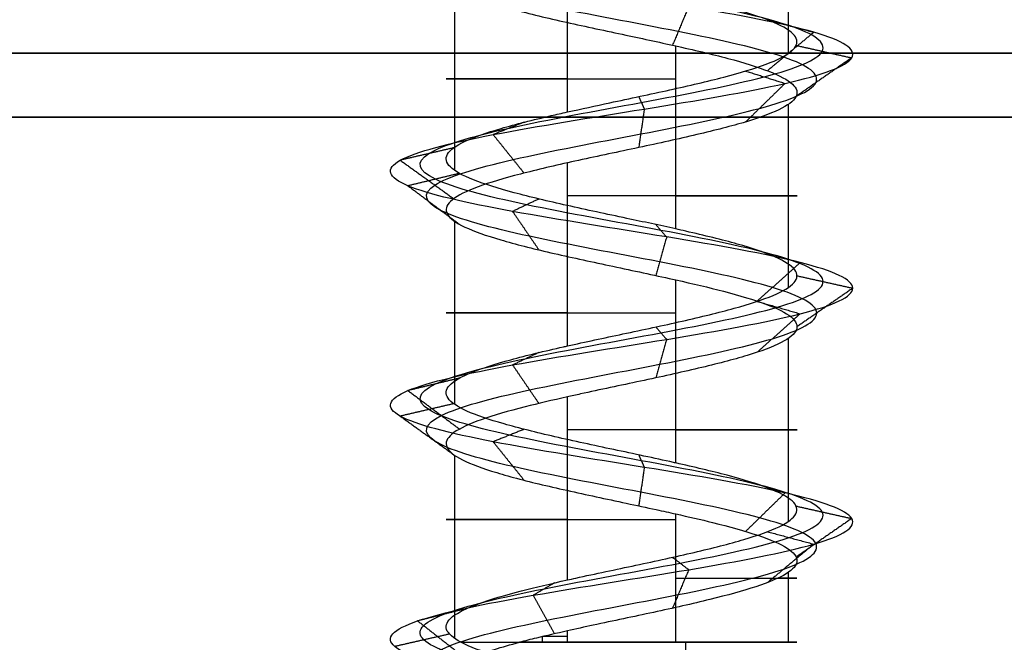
# Model space of a CAD drawing. Header units: millimetres. Extents: x -372 to 378, y -113 to 121.
# Tile 49 of 65: x 241.12 to 248.84, y 67.48 to 72.36. Entities that reach past the tile are written whole.
import ezdxf

# ---------------------------------------------------------------- set-up
doc = ezdxf.new("R2010")
doc.units = ezdxf.units.MM
doc.layers.add('Default', color=7, linetype='Continuous', true_color=0x000000)
doc.layers.add('Screw', color=7, linetype='Continuous', true_color=0xffffff)

msp = doc.modelspace()

# ---------------------------------------------------------------- linework, layer by layer
at = {"layer": 'Default'}
for p, q in [((376.8421, 71.5942, 1096.3576), (-371.1579, 71.5942, 1096.3576)), ((-371.1579, 71.5942, 921.3576), (376.8421, 71.5942, 921.3576))]:
    msp.add_line(p, q, dxfattribs=at)
for points in [[(376.8421, 72.0942, 1095.8576), (2.8421, 72.0942, 1095.8576), (-371.1579, 72.0942, 1095.8576)], [(-371.1579, 72.0942, 921.8576), (2.8421, 72.0942, 921.8576), (376.8421, 72.0942, 921.8576)]]:
    msp.add_open_spline(points, degree=2, dxfattribs=at)
at = {"layer": 'Screw', "color": 7, "true_color": 0xffffff}
for p, q in [((247.1497, 72.0931, 926.9328), (247.1497, 73.5273, 926.9328)), ((245.4173, 71.6348, 926.05), (245.4173, 73.0694, 926.05)), ((244.5346, 71.1766, 927.7825), (244.5346, 72.6109, 927.7825)), ((246.267, 70.7183, 928.6652), (246.267, 72.1523, 928.6652)), ((247.1497, 70.2599, 926.9328), (247.1497, 71.6944, 926.9328)), ((245.4173, 69.8017, 926.05), (245.4173, 71.2362, 926.05)), ((244.5346, 69.3435, 927.7825), (244.5346, 70.7775, 927.7825)), ((246.267, 68.8851, 928.6652), (246.267, 70.3193, 928.6652)), ((247.1497, 68.4268, 926.9328), (247.1497, 69.8613, 926.9328)), ((245.4173, 67.9686, 926.05), (245.4173, 69.4029, 926.05)), ((244.5346, 67.5102, 927.7825), (244.5346, 68.9443, 927.7825)), ((246.267, 67.4802, 928.6652), (246.267, 68.4863, 928.6652)), ((247.1497, 67.4802, 926.9328), (247.1497, 68.0282, 926.9328)), ((245.4173, 67.4802, 926.05), (245.4173, 67.5694, 926.05)), ((245.2223, 67.4802, 926.1304), (245.2223, 67.5246, 926.1304))]:
    msp.add_line(p, q, dxfattribs=at)
at = {"layer": 'Screw', "color": 7, "true_color": 0xffffff, "extrusion": (0, 1, 0)}
for centre, start, end in [((-245.8421, 927.3576, 71.8939), 288, 108), ((-245.8421, 927.3576, 70.977), 108, 288), ((-245.8421, 927.3576, 70.0606), 288, 108), ((-245.8421, 927.3576, 69.1439), 108, 288), ((-245.8421, 927.3576, 68.4415), 288, 108), ((-245.8421, 927.3576, 67.9832), 108, 206.76415), ((-245.8421, 927.3576, 67.4802), 23.89289, 108), ((-245.8421, 927.3576, 67.4802), 288, 305.59676), ((-245.8421, 927.3576, 67.5248), 288, 296.76565), ((-245.8421, 927.3576, 67.4802), 199.08, 288), ((-245.8421, 927.3576, 67.4802), 108, 199.08)]:
    msp.add_arc(centre, 1.3749, start, end, dxfattribs=at)
at = {"layer": 'Screw', "color": 7, "true_color": 0xffffff, "extrusion": (-0.930504, -9.33495e-14, 0.366281)}
msp.add_arc((-67.4802, 892.0043, 110.9165), 62.3281, 89.590282, 90, dxfattribs=at)
at = {"layer": 'Screw', "color": 7, "true_color": 0xffffff}
for points, knots in [([(245.7644, 58.8192, 926.5914), (245.7899, 58.8291, 926.5862), (245.8159, 58.8389, 926.5824), (246.0457, 58.9251, 926.5608), (246.2645, 59.0015, 926.6261), (246.6007, 59.1543, 926.9083), (246.7153, 59.2307, 927.124), (246.7535, 59.3834, 927.5912), (246.6759, 59.4598, 927.8398), (246.3513, 59.6126, 928.2184), (246.1057, 59.689, 928.3454), (245.5786, 59.8417, 928.3836), (245.3002, 59.9181, 928.2936), (244.8792, 60.0709, 927.9266), (244.7341, 60.1473, 927.6512), (244.7074, 60.3, 927.0641), (244.8265, 60.3764, 926.7657), (245.2394, 60.5292, 926.3312), (245.5366, 60.6056, 926.198), (246.1477, 60.7583, 926.1827), (246.458, 60.8347, 926.3011), (246.9095, 60.9875, 926.731), (247.0476, 61.0639, 927.0401), (247.0629, 61.2166, 927.6752), (246.9395, 61.293, 927.9974), (246.4927, 61.4458, 928.4658), (246.1717, 61.5221, 928.6089), (245.5126, 61.6749, 928.6242), (245.1784, 61.7513, 928.4959), (244.6931, 61.9041, 928.0321), (244.5431, 61.9804, 927.6992), (244.5317, 62.1332, 927.0161), (244.6705, 62.2096, 926.6733), (245.1524, 62.3624, 926.1806), (245.4946, 62.4387, 926.0338), (246.1897, 62.5915, 926.0262), (246.5384, 62.6679, 926.1655), (247.0396, 62.8206, 926.6559), (247.1889, 62.897, 927.0041), (247.1965, 63.0498, 927.7112), (247.0547, 63.1262, 928.0659), (246.5558, 63.2789, 928.5756), (246.2017, 63.3553, 928.7273), (245.4826, 63.5081, 928.735), (245.1219, 63.5845, 928.5906), (244.6038, 63.7372, 928.0833), (244.4515, 63.8136, 927.7232), (244.4407, 63.9568, 927.0378), (244.5465, 64.0237, 926.7141), (244.9479, 64.1573, 926.204), (245.2405, 64.2242, 926.0195), (245.8833, 64.3578, 925.878), (246.2313, 64.4247, 925.9217), (246.8262, 64.5584, 926.2245), (247.0707, 64.6252, 926.4826), (247.342, 64.7589, 927.1025), (247.3675, 64.8257, 927.4621), (247.1812, 64.9594, 928.1221), (246.97, 65.0262, 928.4202), (246.3996, 65.1599, 928.8173), (246.0425, 65.2267, 928.9149), (245.3405, 65.3604, 928.8591), (244.9982, 65.4272, 928.7059), (244.4844, 65.5609, 928.211), (244.3149, 65.6277, 927.871), (244.2308, 65.7614, 927.1534), (244.3276, 65.8282, 926.7809), (244.7297, 65.9619, 926.1791), (245.0373, 66.0287, 925.951), (245.7299, 66.1624, 925.7409), (246.1124, 66.2292, 925.7597), (246.781, 66.3629, 926.0367), (247.0648, 66.4297, 926.2938), (247.4059, 66.5634, 926.9321), (247.4621, 66.6302, 927.3109), (247.3209, 66.7639, 928.0208), (247.124, 66.8307, 928.3492), (246.5646, 66.9644, 928.8084), (246.204, 67.0312, 928.9374), (245.4803, 67.1649, 928.9374), (245.1197, 67.2317, 928.8084), (244.5602, 67.3654, 928.3492), (244.3634, 67.4322, 928.0208), (244.2222, 67.5659, 927.3109), (244.2784, 67.6327, 926.9321), (244.6195, 67.7664, 926.2938), (244.9033, 67.8333, 926.0367), (245.5719, 67.9669, 925.7597), (245.9544, 68.0338, 925.7409), (246.647, 68.1674, 925.951), (246.9546, 68.2343, 926.1791), (247.3567, 68.3679, 926.7809), (247.4497, 68.4348, 927.1524), (247.3788, 68.5684, 927.8726), (247.2151, 68.6353, 928.2188), (246.7033, 68.7689, 928.7306), (246.3571, 68.8358, 928.8943), (245.6369, 68.9694, 928.9652), (245.2654, 69.0363, 928.8722), (244.6636, 69.1699, 928.4701), (244.4355, 69.2368, 928.1625), (244.2254, 69.3705, 927.4699), (244.2442, 69.4373, 927.0874), (244.5212, 69.571, 926.4188), (244.7783, 69.6378, 926.135), (245.4166, 69.7715, 925.7939), (245.7954, 69.8383, 925.7377), (246.5053, 69.972, 925.8789), (246.8337, 70.0388, 926.0757), (247.2929, 70.1725, 926.6352), (247.4219, 70.2393, 926.9958), (247.4219, 70.373, 927.7195), (247.2929, 70.4398, 928.0801), (246.8337, 70.5735, 928.6395), (246.5053, 70.6403, 928.8364), (245.7954, 70.774, 928.9776), (245.4166, 70.8408, 928.9214), (244.7783, 70.9745, 928.5802), (244.5212, 71.0413, 928.2965), (244.2442, 71.175, 927.6278), (244.2254, 71.2418, 927.2454), (244.4355, 71.3755, 926.5528), (244.6636, 71.4423, 926.2452), (245.2654, 71.576, 925.8431), (245.6369, 71.6428, 925.7501), (246.3571, 71.7765, 925.821), (246.7033, 71.8433, 925.9847), (247.2151, 71.977, 926.4965), (247.3788, 72.0438, 926.8427), (247.4497, 72.1775, 927.5629), (247.3567, 72.2443, 927.9344), (246.9546, 72.378, 928.5362), (246.647, 72.4448, 928.7643), (245.9544, 72.5785, 928.9744), (245.5719, 72.6454, 928.9556), (244.9033, 72.779, 928.6786), (244.6195, 72.8459, 928.4215), (244.2784, 72.9795, 927.7832), (244.2222, 73.0464, 927.4044), (244.3634, 73.18, 926.6945), (244.5602, 73.2469, 926.3661), (245.1197, 73.3805, 925.9069), (245.4803, 73.4474, 925.7779), (246.204, 73.581, 925.7779), (246.5646, 73.6479, 925.9069), (247.124, 73.7815, 926.3661), (247.3209, 73.8484, 926.6945), (247.4621, 73.982, 927.4044), (247.4059, 74.0489, 927.7832), (247.0648, 74.1826, 928.4215), (246.781, 74.2494, 928.6786), (246.1124, 74.3831, 928.9556), (245.7299, 74.4499, 928.9744), (245.0373, 74.5836, 928.7643), (244.7297, 74.6504, 928.5362), (244.3276, 74.7841, 927.9344), (244.2346, 74.8509, 927.5629), (244.3055, 74.9846, 926.8427), (244.4692, 75.0514, 926.4965), (244.981, 75.1851, 925.9847), (245.3272, 75.2519, 925.821), (246.0474, 75.3856, 925.7501), (246.4189, 75.4524, 925.8431), (247.0207, 75.5861, 926.2452), (247.2488, 75.6529, 926.5528), (247.4589, 75.7866, 927.2454), (247.4401, 75.8534, 927.6278), (247.1631, 75.9871, 928.2965), (246.906, 76.0539, 928.5802), (246.2677, 76.1876, 928.9214), (245.8889, 76.2544, 928.9776), (245.179, 76.3881, 928.8364), (244.8506, 76.4549, 928.6395), (244.3914, 76.5886, 928.0801), (244.2624, 76.6553, 927.7201), (244.2624, 76.7223, 927.3576)], [2.782471, 2.782471, 2.782471, 2.782471, 2.974275, 2.974275, 4.461413, 4.461413, 5.948551, 5.948551, 7.435688, 7.435688, 8.922826, 8.922826, 10.409964, 10.409964, 11.897102, 11.897102, 13.384239, 13.384239, 14.871377, 14.871377, 16.358515, 16.358515, 17.845652, 17.845652, 19.33279, 19.33279, 20.819928, 20.819928, 22.307065, 22.307065, 23.794203, 23.794203, 25.281341, 25.281341, 26.768478, 26.768478, 28.255616, 28.255616, 29.742754, 29.742754, 31.229892, 31.229892, 32.717029, 32.717029, 34.204167, 34.204167, 35.691305, 35.691305, 36.99255, 36.99255, 38.293796, 38.293796, 39.595041, 39.595041, 40.896287, 40.896287, 42.197532, 42.197532, 43.498777, 43.498777, 44.800023, 44.800023, 46.101268, 46.101268, 47.402514, 47.402514, 48.703759, 48.703759, 50.005005, 50.005005, 51.30625, 51.30625, 52.607496, 52.607496, 53.908741, 53.908741, 55.209987, 55.209987, 56.511232, 56.511232, 57.812478, 57.812478, 59.113723, 59.113723, 60.414969, 60.414969, 61.716214, 61.716214, 63.01746, 63.01746, 64.318705, 64.318705, 65.619951, 65.619951, 66.921196, 66.921196, 68.222442, 68.222442, 69.523687, 69.523687, 70.824933, 70.824933, 72.126178, 72.126178, 73.427423, 73.427423, 74.728669, 74.728669, 76.029914, 76.029914, 77.33116, 77.33116, 78.632405, 78.632405, 79.933651, 79.933651, 81.234896, 81.234896, 82.536142, 82.536142, 83.837387, 83.837387, 85.138633, 85.138633, 86.439878, 86.439878, 87.741124, 87.741124, 89.042369, 89.042369, 90.343615, 90.343615, 91.64486, 91.64486, 92.946106, 92.946106, 94.247351, 94.247351, 95.548597, 95.548597, 96.849842, 96.849842, 98.151088, 98.151088, 99.452333, 99.452333, 100.753579, 100.753579, 102.054824, 102.054824, 103.35607, 103.35607, 104.657315, 104.657315, 105.95856, 105.95856, 107.259806, 107.259806, 108.561051, 108.561051, 109.862297, 109.862297, 111.163542, 111.163542, 112.464788, 112.464788, 113.766033, 113.766033, 115.067279, 115.067279, 116.368524, 116.368524, 117.66977, 117.66977, 118.971015, 118.971015, 118.971015, 118.971015]), ([(244.9464, 58.3387, 927.3576), (244.9368, 58.415, 927.1231), (245.0053, 58.4914, 926.8737), (245.3312, 58.6442, 926.4938), (245.5776, 58.7206, 926.3664), (246.1067, 58.8733, 926.3282), (246.3859, 58.9497, 926.4186), (246.8082, 59.1025, 926.7868), (246.948, 59.1789, 927.0631), (246.9862, 59.3316, 927.6522), (246.8835, 59.408, 927.9612), (246.4728, 59.5608, 928.426), (246.1666, 59.6372, 928.5781), (245.5176, 59.7899, 928.6162), (245.1787, 59.8663, 928.5012), (244.6716, 60.0191, 928.0481), (244.5014, 60.0955, 927.7121), (244.4747, 60.2482, 927.0031), (244.619, 60.3246, 926.6443), (245.118, 60.4774, 926.1236), (245.4757, 60.5538, 925.9654), (246.2086, 60.7065, 925.9501), (246.5794, 60.7829, 926.0936), (247.117, 60.9357, 926.6095), (247.2802, 61.0121, 926.9791), (247.2955, 61.1648, 927.7361), (247.1471, 61.2412, 928.1189), (246.6142, 61.394, 928.6734), (246.2326, 61.4703, 928.8416), (245.4517, 61.6231, 928.8569), (245.057, 61.6995, 928.7035), (244.4855, 61.8523, 928.1536), (244.3105, 61.9286, 927.7601), (244.299, 62.0814, 926.9552), (244.4629, 62.1578, 926.5519), (245.031, 62.3106, 925.973), (245.4337, 62.3869, 925.8011), (246.2506, 62.5397, 925.7935), (246.6599, 62.6161, 925.958), (247.2472, 62.7688, 926.5345), (247.4216, 62.8452, 926.9432), (247.4292, 62.998, 927.7721), (247.2623, 63.0744, 928.1873), (246.6773, 63.2271, 928.7832), (246.2626, 63.3035, 928.96), (245.4217, 63.4563, 928.9676), (245.0005, 63.5327, 928.7982), (244.3962, 63.6854, 928.2047), (244.2188, 63.7618, 927.7841), (244.2081, 63.905, 926.9845), (244.3329, 63.9719, 926.6077), (244.8019, 64.1055, 926.0152), (245.1428, 64.1724, 925.8017), (245.8902, 64.306, 925.6394), (246.294, 64.3729, 925.6914), (246.9828, 64.5066, 926.0444), (247.2653, 64.5734, 926.3444), (247.5773, 64.7071, 927.0627), (247.6056, 64.7739, 927.4786), (247.3884, 64.9076, 928.2407), (247.1435, 64.9744, 928.584), (246.4846, 65.1081, 929.0404), (246.0727, 65.1749, 929.1516), (245.2647, 65.3086, 929.0855), (244.8714, 65.3754, 928.9081), (244.2822, 65.5091, 928.3379), (244.0886, 65.5759, 927.9469), (243.9941, 65.7096, 927.1231), (244.1046, 65.7764, 926.6959), (244.5659, 65.9101, 926.0055), (244.9187, 65.9769, 925.7438), (245.7133, 66.1106, 925.5028), (246.1521, 66.1774, 925.5243), (246.9193, 66.3111, 925.8421), (247.2448, 66.3779, 926.1371), (247.6362, 66.5116, 926.8694), (247.7007, 66.5784, 927.304), (247.5387, 66.7121, 928.1184), (247.3128, 66.7789, 928.4952), (246.671, 66.9126, 929.022), (246.2573, 66.9794, 929.17), (245.427, 67.1131, 929.17), (245.0133, 67.1799, 929.022), (244.3715, 67.3136, 928.4952), (244.1456, 67.3804, 928.1184), (243.9836, 67.5141, 927.304), (244.0481, 67.5809, 926.8694), (244.4395, 67.7146, 926.1371), (244.765, 67.7815, 925.8421), (245.5321, 67.9151, 925.5243), (245.971, 67.982, 925.5028), (246.7655, 68.1156, 925.7438), (247.1184, 68.1825, 926.0055), (247.5797, 68.3161, 926.6959), (247.6865, 68.383, 927.1221), (247.6051, 68.5166, 927.9485), (247.4173, 68.5835, 928.3456), (246.8301, 68.7171, 928.9328), (246.433, 68.784, 929.1206), (245.6066, 68.9176, 929.202), (245.1804, 68.9845, 929.0952), (244.49, 69.1181, 928.6339), (244.2283, 69.185, 928.281), (243.9873, 69.3187, 927.4865), (244.0088, 69.3855, 927.0476), (244.3266, 69.5192, 926.2805), (244.6217, 69.586, 925.955), (245.3539, 69.7197, 925.5636), (245.7885, 69.7865, 925.4991), (246.6029, 69.9202, 925.6611), (246.9798, 69.987, 925.887), (247.5065, 70.1207, 926.5288), (247.6545, 70.1875, 926.9425), (247.6545, 70.3212, 927.7728), (247.5065, 70.388, 928.1865), (246.9798, 70.5217, 928.8283), (246.6029, 70.5885, 929.0542), (245.7885, 70.7222, 929.2162), (245.3539, 70.789, 929.1517), (244.6217, 70.9227, 928.7603), (244.3266, 70.9895, 928.4348), (244.0088, 71.1232, 927.6676), (243.9873, 71.19, 927.2288), (244.2283, 71.3237, 926.4342), (244.49, 71.3905, 926.0814), (245.1804, 71.5242, 925.6201), (245.6066, 71.591, 925.5133), (246.433, 71.7247, 925.5947), (246.8301, 71.7915, 925.7825), (247.4173, 71.9252, 926.3697), (247.6051, 71.992, 926.7668), (247.6865, 72.1257, 927.5932), (247.5797, 72.1925, 928.0193), (247.1184, 72.3262, 928.7097), (246.7655, 72.393, 928.9715), (245.971, 72.5267, 929.2125), (245.5321, 72.5936, 929.1909), (244.765, 72.7272, 928.8732), (244.4395, 72.7941, 928.5781), (244.0481, 72.9277, 927.8458), (243.9836, 72.9946, 927.4113), (244.1456, 73.1282, 926.5969), (244.3715, 73.1951, 926.22), (245.0133, 73.3287, 925.6933), (245.427, 73.3956, 925.5453), (246.2573, 73.5292, 925.5453), (246.671, 73.5961, 925.6933), (247.3128, 73.7297, 926.22), (247.5387, 73.7966, 926.5969), (247.7007, 73.9302, 927.4113), (247.6362, 73.9971, 927.8458), (247.2448, 74.1308, 928.5781), (246.9193, 74.1976, 928.8732), (246.1521, 74.3313, 929.1909), (245.7133, 74.3981, 929.2125), (244.9187, 74.5318, 928.9715), (244.5659, 74.5986, 928.7097), (244.1046, 74.7323, 928.0193), (243.9978, 74.7991, 927.5932), (244.0792, 74.9328, 926.7668), (244.267, 74.9996, 926.3697), (244.8542, 75.1333, 925.7825), (245.2513, 75.2001, 925.5947), (246.0777, 75.3338, 925.5133), (246.5038, 75.4006, 925.6201), (247.1942, 75.5343, 926.0814), (247.456, 75.6011, 926.4342), (247.697, 75.7348, 927.2288), (247.6754, 75.8016, 927.6676), (247.3577, 75.9353, 928.4348), (247.0626, 76.0021, 928.7603), (246.3303, 76.1358, 929.1517), (245.8958, 76.2026, 929.2162), (245.0814, 76.3363, 929.0542), (244.7045, 76.4031, 928.8283), (244.1778, 76.5368, 928.1865), (244.0298, 76.6035, 927.7735), (244.0298, 76.6705, 927.3576)], [0.0909091, 0.0909091, 0.0909091, 0.0909091, 0.1022727, 0.1022727, 0.1136364, 0.1136364, 0.125, 0.125, 0.1363636, 0.1363636, 0.1477273, 0.1477273, 0.1590909, 0.1590909, 0.1704545, 0.1704545, 0.1818182, 0.1818182, 0.1931818, 0.1931818, 0.2045455, 0.2045455, 0.2159091, 0.2159091, 0.2272727, 0.2272727, 0.2386364, 0.2386364, 0.25, 0.25, 0.2613636, 0.2613636, 0.2727273, 0.2727273, 0.2840909, 0.2840909, 0.2954545, 0.2954545, 0.3068182, 0.3068182, 0.3181818, 0.3181818, 0.3295455, 0.3295455, 0.3409091, 0.3409091, 0.3522727, 0.3522727, 0.3636364, 0.3636364, 0.3735795, 0.3735795, 0.3835227, 0.3835227, 0.3934659, 0.3934659, 0.4034091, 0.4034091, 0.4133523, 0.4133523, 0.4232955, 0.4232955, 0.4332386, 0.4332386, 0.4431818, 0.4431818, 0.453125, 0.453125, 0.4630682, 0.4630682, 0.4730114, 0.4730114, 0.4829545, 0.4829545, 0.4928977, 0.4928977, 0.5028409, 0.5028409, 0.5127841, 0.5127841, 0.5227273, 0.5227273, 0.5326705, 0.5326705, 0.5426136, 0.5426136, 0.5525568, 0.5525568, 0.5625, 0.5625, 0.5724432, 0.5724432, 0.5823864, 0.5823864, 0.5923295, 0.5923295, 0.6022727, 0.6022727, 0.6122159, 0.6122159, 0.6221591, 0.6221591, 0.6321023, 0.6321023, 0.6420455, 0.6420455, 0.6519886, 0.6519886, 0.6619318, 0.6619318, 0.671875, 0.671875, 0.6818182, 0.6818182, 0.6917614, 0.6917614, 0.7017045, 0.7017045, 0.7116477, 0.7116477, 0.7215909, 0.7215909, 0.7315341, 0.7315341, 0.7414773, 0.7414773, 0.7514205, 0.7514205, 0.7613636, 0.7613636, 0.7713068, 0.7713068, 0.78125, 0.78125, 0.7911932, 0.7911932, 0.8011364, 0.8011364, 0.8110795, 0.8110795, 0.8210227, 0.8210227, 0.8309659, 0.8309659, 0.8409091, 0.8409091, 0.8508523, 0.8508523, 0.8607955, 0.8607955, 0.8707386, 0.8707386, 0.8806818, 0.8806818, 0.890625, 0.890625, 0.9005682, 0.9005682, 0.9105114, 0.9105114, 0.9204545, 0.9204545, 0.9303977, 0.9303977, 0.9403409, 0.9403409, 0.9502841, 0.9502841, 0.9602273, 0.9602273, 0.9701705, 0.9701705, 0.9801136, 0.9801136, 0.9900568, 0.9900568, 1, 1, 1, 1]), ([(246.1383, 58.7191, 926.662), (246.2309, 58.7563, 926.6913), (246.3195, 58.7936, 926.7384), (246.5558, 58.9073, 926.9345), (246.6651, 58.9837, 927.1372), (246.7033, 59.1364, 927.5781), (246.631, 59.2128, 927.8136), (246.3251, 59.3656, 928.1735), (246.0926, 59.442, 928.2951), (245.5917, 59.5947, 928.3333), (245.3264, 59.6711, 928.2488), (244.924, 59.8239, 927.9004), (244.7843, 59.9003, 927.6381), (244.7576, 60.053, 927.0772), (244.8714, 60.1294, 926.7919), (245.2656, 60.2822, 926.3761), (245.5497, 60.3586, 926.2483), (246.1346, 60.5113, 926.233), (246.4318, 60.5877, 926.346), (246.8646, 60.7405, 926.7572), (246.9973, 60.8169, 927.0532), (247.0126, 60.9696, 927.6621), (246.8947, 61.046, 927.9712), (246.4665, 61.1988, 928.421), (246.1586, 61.2751, 928.5587), (245.5257, 61.4279, 928.5739), (245.2047, 61.5043, 928.4511), (244.7379, 61.6571, 928.0059), (244.5934, 61.7334, 927.6861), (244.5819, 61.8862, 927.0292), (244.7153, 61.9626, 926.6995), (245.1786, 62.1154, 926.2254), (245.5077, 62.1917, 926.0841), (246.1766, 62.3445, 926.0764), (246.5122, 62.4209, 926.2104), (246.9948, 62.5736, 926.6822), (247.1386, 62.65, 927.0172), (247.1463, 62.8028, 927.6981), (247.0098, 62.8792, 928.0397), (246.5296, 63.0319, 928.5307), (246.1886, 63.1083, 928.6771), (245.4957, 63.2611, 928.6847), (245.1482, 63.3375, 928.5458), (244.6486, 63.4902, 928.057), (244.5017, 63.5666, 927.7101), (244.491, 63.7098, 927.0493), (244.5927, 63.7767, 926.7371), (244.9794, 63.9103, 926.2448), (245.2616, 63.9772, 926.0665), (245.8819, 64.1108, 925.9295), (246.2178, 64.1777, 925.9714), (246.7923, 64.3114, 926.2634), (247.0287, 64.3782, 926.5125), (247.2911, 64.5119, 927.1111), (247.316, 64.5787, 927.4585), (247.1365, 64.7124, 928.0965), (246.9325, 64.7792, 928.3848), (246.3813, 64.9129, 928.7691), (246.036, 64.9797, 928.8637), (245.3569, 65.1134, 928.8103), (245.0256, 65.1802, 928.6622), (244.5281, 65.3139, 928.1836), (244.3638, 65.3807, 927.8546), (244.282, 65.5144, 927.1599), (244.3758, 65.5812, 926.7992), (244.7651, 65.7149, 926.2166), (245.0629, 65.7817, 925.9957), (245.7334, 65.9154, 925.7923), (246.1038, 65.9822, 925.8105), (246.7511, 66.1159, 926.0787), (247.0259, 66.1827, 926.3277), (247.3562, 66.3164, 926.9457), (247.4106, 66.3832, 927.3124), (247.2739, 66.5169, 927.9997), (247.0833, 66.5837, 928.3177), (246.5416, 66.7174, 928.7622), (246.1925, 66.7842, 928.8871), (245.4918, 66.9179, 928.8871), (245.1427, 66.9847, 928.7622), (244.601, 67.1184, 928.3177), (244.4104, 67.1852, 927.9997), (244.2737, 67.3189, 927.3124), (244.3281, 67.3857, 926.9457), (244.6584, 67.5194, 926.3277), (244.9332, 67.5863, 926.0787), (245.5805, 67.7199, 925.8105), (245.9509, 67.7868, 925.7923), (246.6214, 67.9204, 925.9957), (246.9192, 67.9873, 926.2166), (247.3085, 68.1209, 926.7992), (247.3986, 68.1878, 927.1589), (247.3299, 68.3214, 927.8562), (247.1714, 68.3883, 928.1914), (246.6759, 68.5219, 928.6869), (246.3407, 68.5888, 928.8454), (245.6434, 68.7224, 928.9141), (245.2837, 68.7893, 928.824), (244.7011, 68.9229, 928.4347), (244.4802, 68.9898, 928.1369), (244.2768, 69.1235, 927.4663), (244.295, 69.1903, 927.096), (244.5632, 69.324, 926.4487), (244.8122, 69.3908, 926.1739), (245.4302, 69.5245, 925.8436), (245.7969, 69.5913, 925.7892), (246.4842, 69.725, 925.9259), (246.8022, 69.7918, 926.1165), (247.2467, 69.9255, 926.6582), (247.3716, 69.9923, 927.0073), (247.3716, 70.126, 927.708), (247.2467, 70.1928, 928.0571), (246.8022, 70.3265, 928.5988), (246.4842, 70.3933, 928.7894), (245.7969, 70.527, 928.9261), (245.4302, 70.5938, 928.8717), (244.8122, 70.7275, 928.5413), (244.5632, 70.7943, 928.2666), (244.295, 70.928, 927.6193), (244.2768, 70.9948, 927.2489), (244.4802, 71.1285, 926.5784), (244.7011, 71.1953, 926.2806), (245.2837, 71.329, 925.8913), (245.6434, 71.3958, 925.8012), (246.3407, 71.5295, 925.8699), (246.6759, 71.5963, 926.0284), (247.1714, 71.73, 926.5239), (247.3299, 71.7968, 926.8591), (247.3986, 71.9305, 927.5564), (247.3085, 71.9973, 927.9161), (246.9192, 72.131, 928.4987), (246.6214, 72.1978, 928.7195), (245.9509, 72.3315, 928.923), (245.5805, 72.3984, 928.9048), (244.9332, 72.532, 928.6366), (244.6584, 72.5989, 928.3876), (244.3281, 72.7325, 927.7696), (244.2737, 72.7994, 927.4029), (244.4104, 72.933, 926.7156), (244.601, 72.9999, 926.3976), (245.1427, 73.1335, 925.9531), (245.4918, 73.2004, 925.8282), (246.1925, 73.334, 925.8282), (246.5416, 73.4009, 925.9531), (247.0833, 73.5345, 926.3976), (247.2739, 73.6014, 926.7156), (247.4106, 73.735, 927.4029), (247.3562, 73.8019, 927.7696), (247.0259, 73.9355, 928.3876), (246.7511, 74.0024, 928.6366), (246.1038, 74.1361, 928.9048), (245.7334, 74.2029, 928.923), (245.0629, 74.3366, 928.7195), (244.7651, 74.4034, 928.4987), (244.3758, 74.5371, 927.9161), (244.2857, 74.6039, 927.5564), (244.3544, 74.7376, 926.8591), (244.5129, 74.8044, 926.5239), (245.0084, 74.9381, 926.0284), (245.3436, 75.0049, 925.8699), (246.0409, 75.1386, 925.8012), (246.4006, 75.2054, 925.8913), (246.9832, 75.3391, 926.2806), (247.204, 75.4059, 926.5784), (247.4075, 75.5396, 927.2489), (247.3893, 75.6064, 927.6193), (247.1211, 75.7401, 928.2666), (246.8721, 75.8069, 928.5413), (246.2541, 75.9406, 928.8717), (245.8874, 76.0074, 928.9261), (245.2001, 76.1411, 928.7894), (244.8821, 76.2079, 928.5988), (244.4376, 76.3416, 928.0571), (244.3127, 76.4083, 927.7086), (244.3127, 76.4753, 927.3576)], [9.962929, 9.962929, 9.962929, 9.962929, 10.425509, 10.425509, 11.373282, 11.373282, 12.321056, 12.321056, 13.268829, 13.268829, 14.216603, 14.216603, 15.164377, 15.164377, 16.11215, 16.11215, 17.059924, 17.059924, 18.007697, 18.007697, 18.955471, 18.955471, 19.903244, 19.903244, 20.851018, 20.851018, 21.798791, 21.798791, 22.746565, 22.746565, 23.694338, 23.694338, 24.642112, 24.642112, 25.589885, 25.589885, 26.537659, 26.537659, 27.485432, 27.485432, 28.433206, 28.433206, 29.38098, 29.38098, 30.328753, 30.328753, 31.158055, 31.158055, 31.987357, 31.987357, 32.816659, 32.816659, 33.64596, 33.64596, 34.475262, 34.475262, 35.304564, 35.304564, 36.133866, 36.133866, 36.963168, 36.963168, 37.79247, 37.79247, 38.621772, 38.621772, 39.451073, 39.451073, 40.280375, 40.280375, 41.109677, 41.109677, 41.938979, 41.938979, 42.768281, 42.768281, 43.597583, 43.597583, 44.426884, 44.426884, 45.256186, 45.256186, 46.085488, 46.085488, 46.91479, 46.91479, 47.744092, 47.744092, 48.573394, 48.573394, 49.402695, 49.402695, 50.231997, 50.231997, 51.061299, 51.061299, 51.890601, 51.890601, 52.719903, 52.719903, 53.549205, 53.549205, 54.378507, 54.378507, 55.207808, 55.207808, 56.03711, 56.03711, 56.866412, 56.866412, 57.695714, 57.695714, 58.525016, 58.525016, 59.354318, 59.354318, 60.183619, 60.183619, 61.012921, 61.012921, 61.842223, 61.842223, 62.671525, 62.671525, 63.500827, 63.500827, 64.330129, 64.330129, 65.15943, 65.15943, 65.988732, 65.988732, 66.818034, 66.818034, 67.647336, 67.647336, 68.476638, 68.476638, 69.30594, 69.30594, 70.135242, 70.135242, 70.964543, 70.964543, 71.793845, 71.793845, 72.623147, 72.623147, 73.452449, 73.452449, 74.281751, 74.281751, 75.111053, 75.111053, 75.940354, 75.940354, 76.769656, 76.769656, 77.598958, 77.598958, 78.42826, 78.42826, 79.257562, 79.257562, 80.086864, 80.086864, 80.916165, 80.916165, 81.745467, 81.745467, 82.574769, 82.574769, 83.404071, 83.404071, 83.404071, 83.404071]), ([(245.4173, 73.0694, 926.05), (245.3856, 73.0624, 926.0604), (245.3544, 73.0553, 926.0717), (245.1781, 73.0148, 926.1435), (245.041, 72.9804, 926.2293), (244.8068, 72.9139, 926.4395), (244.7065, 72.8805, 926.5668), (244.5573, 72.8136, 926.8437), (244.5061, 72.7792, 926.9971), (244.4592, 72.7127, 927.3083), (244.4629, 72.6792, 927.4703), (244.524, 72.6123, 927.7789), (244.5821, 72.5779, 927.9298), (244.744, 72.5114, 928.1997), (244.8499, 72.478, 928.3223), (245.0935, 72.411, 928.5215), (245.2344, 72.3766, 928.6009), (245.531, 72.3102, 928.7061), (245.6907, 72.2767, 928.7332), (245.9894, 72.2132, 928.7319), (246.1322, 72.1824, 928.7089), (246.267, 72.1523, 928.6652)], [0.3712068, 0.3712068, 0.3712068, 0.3712068, 0.3735898, 0.3735898, 0.3849072, 0.3849072, 0.3962316, 0.3962316, 0.4075491, 0.4075491, 0.4188735, 0.4188735, 0.430191, 0.430191, 0.4415153, 0.4415153, 0.4528328, 0.4528328, 0.4641571, 0.4641571, 0.4743259, 0.4743259, 0.4743259, 0.4743259]), ([(245.4173, 71.6348, 926.05), (245.5251, 71.6588, 926.0152), (245.6376, 71.683, 925.9934), (245.9069, 71.7404, 925.9753), (246.0679, 71.7743, 925.9923), (246.3705, 71.8409, 926.0786), (246.5163, 71.8747, 926.1491), (246.7719, 71.9417, 926.3326), (246.8852, 71.9756, 926.4482), (247.0637, 72.0422, 926.7074), (247.1313, 72.076, 926.8545), (247.2116, 72.143, 927.1587), (247.2255, 72.1768, 927.32), (247.1982, 72.2434, 927.6335), (247.1567, 72.2773, 927.79), (247.0251, 72.3442, 928.0758), (246.9331, 72.3781, 928.209), (246.7126, 72.4447, 928.4335), (246.581, 72.4786, 928.5278), (246.3837, 72.5252, 928.6229), (246.326, 72.5383, 928.646), (246.267, 72.5516, 928.6652)], [0.44733415, 0.44733415, 0.44733415, 0.44733415, 0.4550905, 0.4550905, 0.46592583, 0.46592583, 0.47676147, 0.47676147, 0.48759682, 0.48759682, 0.49843244, 0.49843244, 0.50926782, 0.50926782, 0.52010341, 0.52010341, 0.53093883, 0.53093883, 0.5417744, 0.5417744, 0.54602155, 0.54602155, 0.54602155, 0.54602155]), ([(246.267, 72.1523, 928.6652), (246.2822, 72.1489, 928.6603), (246.2974, 72.1455, 928.6551), (246.4603, 72.1089, 928.5958), (246.6007, 72.0755, 928.5151), (246.8426, 72.0085, 928.3138), (246.9473, 71.9741, 928.1906), (247.1069, 71.9077, 927.9193), (247.1639, 71.8742, 927.7676), (247.2223, 71.8072, 927.4585), (247.2247, 71.7729, 927.2968), (247.1752, 71.7064, 926.986), (247.1226, 71.6729, 926.8328), (246.971, 71.606, 926.5571), (246.8699, 71.5716, 926.4309), (246.6339, 71.5052, 926.2226), (246.4958, 71.4717, 926.1379), (246.2034, 71.4047, 926.0218), (246.0451, 71.3703, 925.9887), (245.7305, 71.3039, 925.9783), (245.5701, 71.2704, 926.0008), (245.4193, 71.2367, 926.0494), (245.4183, 71.2365, 926.0497), (245.4173, 71.2362, 926.05)], [0.4743259, 0.4743259, 0.4743259, 0.4743259, 0.4754746, 0.4754746, 0.4867988, 0.4867988, 0.4981164, 0.4981164, 0.5094406, 0.5094406, 0.5207582, 0.5207582, 0.5320823, 0.5320823, 0.5434, 0.5434, 0.554724, 0.554724, 0.5660417, 0.5660417, 0.5773657, 0.5773657, 0.5774428, 0.5774428, 0.5774428, 0.5774428]), ([(246.267, 70.7183, 928.6652), (246.1432, 70.746, 928.7053), (246.0128, 70.7738, 928.728), (245.726, 70.8345, 928.7366), (245.5657, 70.8684, 928.7136), (245.2666, 70.9353, 928.6161), (245.1235, 70.9692, 928.5403), (244.8749, 71.0358, 928.3474), (244.7659, 71.0696, 928.2276), (244.5972, 71.1366, 927.962), (244.5352, 71.1705, 927.8125), (244.4662, 71.2371, 927.5055), (244.4584, 71.2709, 927.3437), (244.4973, 71.3379, 927.0315), (244.5445, 71.3717, 926.8767), (244.6868, 71.4384, 926.596), (244.7836, 71.4722, 926.4662), (245.0123, 71.5391, 926.2502), (245.1473, 71.573, 926.1608), (245.3325, 71.6158, 926.0799), (245.3745, 71.6253, 926.064), (245.4173, 71.6348, 926.05)], [0.34864625, 0.34864625, 0.34864625, 0.34864625, 0.35757097, 0.35757097, 0.36840672, 0.36840672, 0.37924193, 0.37924193, 0.39007766, 0.39007766, 0.40091289, 0.40091289, 0.4117486, 0.4117486, 0.42258387, 0.42258387, 0.43341955, 0.43341955, 0.44425485, 0.44425485, 0.44733415, 0.44733415, 0.44733415, 0.44733415]), ([(245.4173, 71.2362, 926.05), (245.2687, 71.2029, 926.0983), (245.1267, 71.1688, 926.1732), (244.8782, 71.1027, 926.3647), (244.7688, 71.0692, 926.4842), (244.5993, 71.0021, 926.7492), (244.5367, 70.9678, 926.8983), (244.4667, 70.9014, 927.2052), (244.4583, 70.8679, 927.3669), (244.4962, 70.8009, 927.6793), (244.5429, 70.7665, 927.8341), (244.6841, 70.7002, 928.1153), (244.7806, 70.6666, 928.2455), (245.0086, 70.5996, 928.4623), (245.1432, 70.5653, 928.552), (245.4311, 70.4989, 928.6791), (245.5884, 70.4654, 928.718), (245.9022, 70.3983, 928.7402), (246.0631, 70.364, 928.7238), (246.2321, 70.327, 928.6762), (246.2496, 70.3231, 928.6709), (246.267, 70.3193, 928.6652)], [0.5774428, 0.5774428, 0.5774428, 0.5774428, 0.5886834, 0.5886834, 0.6000074, 0.6000074, 0.6113252, 0.6113252, 0.6226491, 0.6226491, 0.6339669, 0.6339669, 0.6452908, 0.6452908, 0.6566086, 0.6566086, 0.6679324, 0.6679324, 0.6792503, 0.6792503, 0.6805636, 0.6805636, 0.6805636, 0.6805636]), ([(245.4173, 69.8017, 926.05), (245.557, 69.8328, 926.0047), (245.7057, 69.8643, 925.9817), (246.0096, 69.9289, 925.984), (246.1688, 69.9628, 926.0129), (246.4642, 70.0295, 926.1215), (246.6043, 70.0633, 926.2026), (246.8455, 70.1302, 926.4046), (246.95, 70.1641, 926.5283), (247.1087, 70.2307, 926.8), (247.1651, 70.2645, 926.9518), (247.2226, 70.3315, 927.2611), (247.2245, 70.3654, 927.423), (247.174, 70.432, 927.7336), (247.1209, 70.4658, 927.8866), (246.9684, 70.5328, 928.1618), (246.8668, 70.5667, 928.2878), (246.6301, 70.6333, 928.4952), (246.4919, 70.6671, 928.5795), (246.3197, 70.7065, 928.6472), (246.2935, 70.7124, 928.6566), (246.267, 70.7183, 928.6652)], [0.24995549, 0.24995549, 0.24995549, 0.24995549, 0.26005215, 0.26005215, 0.27088721, 0.27088721, 0.28172305, 0.28172305, 0.29255814, 0.29255814, 0.30339396, 0.30339396, 0.31422908, 0.31422908, 0.32506487, 0.32506487, 0.33590002, 0.33590002, 0.34673579, 0.34673579, 0.34864625, 0.34864625, 0.34864625, 0.34864625]), ([(246.267, 70.3193, 928.6652), (246.3997, 70.2899, 928.622), (246.527, 70.2602, 928.5579), (246.7683, 70.1971, 928.3859), (246.8819, 70.1628, 928.2708), (247.0614, 70.0964, 928.0122), (247.1295, 70.0629, 927.8653), (247.2109, 69.9958, 927.5614), (247.2253, 69.9615, 927.4003), (247.1992, 69.8951, 927.0866), (247.1582, 69.8616, 926.9299), (247.0276, 69.7945, 926.6437), (246.9362, 69.7602, 926.5103), (246.7165, 69.6939, 926.285), (246.5851, 69.6603, 926.1901), (246.3023, 69.5933, 926.0525), (246.1468, 69.559, 926.0077), (245.8339, 69.4926, 925.9738), (245.6723, 69.4591, 925.9843), (245.4851, 69.418, 926.0295), (245.451, 69.4104, 926.0391), (245.4173, 69.4029, 926.05)], [0.6805636, 0.6805636, 0.6805636, 0.6805636, 0.690574, 0.690574, 0.701892, 0.701892, 0.7132157, 0.7132157, 0.7245336, 0.7245336, 0.7358573, 0.7358573, 0.7471753, 0.7471753, 0.7584989, 0.7584989, 0.769817, 0.769817, 0.7811405, 0.7811405, 0.7836789, 0.7836789, 0.7836789, 0.7836789]), ([(246.267, 68.8851, 928.6652), (246.261, 68.8864, 928.6672), (246.255, 68.8878, 928.6691), (246.0986, 68.9226, 928.7175), (245.9381, 68.9565, 928.7382), (245.6237, 69.0231, 928.7242), (245.4656, 69.0569, 928.6893), (245.1745, 69.1238, 928.5698), (245.0375, 69.1578, 928.4836), (244.804, 69.2244, 928.2727), (244.7042, 69.2582, 928.1451), (244.5557, 69.3251, 927.8677), (244.505, 69.359, 927.714), (244.459, 69.4256, 927.4027), (244.4632, 69.4595, 927.2408), (244.5252, 69.5264, 926.9324), (244.5839, 69.5603, 926.7815), (244.7466, 69.6269, 926.5121), (244.8529, 69.6607, 926.39), (245.097, 69.7277, 926.1915), (245.2383, 69.7616, 926.1125), (245.3969, 69.7972, 926.0568), (245.4071, 69.7994, 926.0534), (245.4173, 69.8017, 926.05)], [0.15126197, 0.15126197, 0.15126197, 0.15126197, 0.15169775, 0.15169775, 0.16253267, 0.16253267, 0.17336861, 0.17336861, 0.18420356, 0.18420356, 0.19503949, 0.19503949, 0.20587446, 0.20587446, 0.21671037, 0.21671037, 0.22754537, 0.22754537, 0.23838126, 0.23838126, 0.24921629, 0.24921629, 0.24995549, 0.24995549, 0.24995549, 0.24995549]), ([(245.4173, 69.4029, 926.05), (245.3008, 69.3767, 926.0881), (245.1886, 69.3503, 926.1419), (244.9551, 69.2914, 926.2954), (244.8371, 69.2578, 926.4064), (244.6482, 69.1907, 926.6579), (244.5747, 69.1565, 926.802), (244.4819, 69.0901, 927.1028), (244.4615, 69.0566, 927.2635), (244.4759, 68.9894, 927.5777), (244.5109, 68.9552, 927.7357), (244.6308, 68.8889, 928.0267), (244.7172, 68.8553, 928.1637), (244.9283, 68.7882, 928.3969), (245.0559, 68.7539, 928.4964), (245.3335, 68.6876, 928.6446), (245.4874, 68.654, 928.6953), (245.7986, 68.5869, 928.7408), (245.9604, 68.5527, 928.7364), (246.1659, 68.5085, 928.6949), (246.2169, 68.4974, 928.6814), (246.267, 68.4863, 928.6652)], [0.7836789, 0.7836789, 0.7836789, 0.7836789, 0.7924586, 0.7924586, 0.8037821, 0.8037821, 0.8151003, 0.8151003, 0.8264237, 0.8264237, 0.837742, 0.837742, 0.8490653, 0.8490653, 0.8603836, 0.8603836, 0.8717069, 0.8717069, 0.8830253, 0.8830253, 0.8867927, 0.8867927, 0.8867927, 0.8867927]), ([(245.4173, 67.9686, 926.05), (245.4396, 67.9735, 926.0428), (245.462, 67.9785, 926.0362), (245.6365, 68.0168, 925.9892), (245.7977, 68.0505, 925.9745), (246.1113, 68.1175, 926.0002), (246.268, 68.1514, 926.0409), (246.5544, 68.218, 926.1712), (246.6881, 68.2518, 926.2625), (246.9137, 68.3187, 926.4819), (247.0086, 68.3527, 926.613), (247.1467, 68.4193, 926.8958), (247.1917, 68.4531, 927.0513), (247.226, 68.52, 927.3641), (247.2158, 68.5539, 927.5256), (247.1423, 68.6206, 927.8316), (247.078, 68.6544, 927.9803), (246.9055, 68.7213, 928.2433), (246.7948, 68.7552, 928.3614), (246.5484, 68.8205, 928.5469), (246.4108, 68.8529, 928.6185), (246.267, 68.8851, 928.6652)], [0.05257115, 0.05257115, 0.05257115, 0.05257115, 0.05417829, 0.05417829, 0.06501433, 0.06501433, 0.07584915, 0.07584915, 0.08668518, 0.08668518, 0.09752002, 0.09752002, 0.10835603, 0.10835603, 0.1191909, 0.1191909, 0.13002688, 0.13002688, 0.14086178, 0.14086178, 0.15126197, 0.15126197, 0.15126197, 0.15126197]), ([(246.267, 68.4863, 928.6652), (246.3675, 68.464, 928.6324), (246.4645, 68.4416, 928.5881), (246.6888, 68.3856, 928.4522), (246.8108, 68.3514, 928.346), (247.0091, 68.2851, 928.1015), (247.088, 68.2515, 927.9601), (247.1919, 68.1844, 927.6632), (247.2183, 68.1502, 927.5036), (247.2157, 68.0839, 927.1888), (247.1865, 68.0503, 927.0295), (247.0777, 67.9831, 926.7344), (246.9965, 67.9489, 926.5944), (246.7942, 67.8826, 926.3533), (246.6703, 67.849, 926.249), (246.3985, 67.7818, 926.0906), (246.2469, 67.7476, 926.0343), (245.9374, 67.6814, 925.9771), (245.7754, 67.6477, 925.9754), (245.5517, 67.5993, 926.012), (245.4837, 67.5844, 926.0286), (245.4173, 67.5694, 926.05)], [0.8867927, 0.8867927, 0.8867927, 0.8867927, 0.8943485, 0.8943485, 0.9056669, 0.9056669, 0.9169901, 0.9169901, 0.9283086, 0.9283086, 0.9396317, 0.9396317, 0.9509503, 0.9509503, 0.9622733, 0.9622733, 0.9735919, 0.9735919, 0.9849149, 0.9849149, 0.9899067, 0.9899067, 0.9899067, 0.9899067]), ([(244.5851, 67.4802, 927.9145), (244.5214, 67.5136, 927.7707), (244.4822, 67.5476, 927.6136), (244.4595, 67.6142, 927.2997), (244.4757, 67.648, 927.1386), (244.5605, 67.7149, 926.8356), (244.6303, 67.7489, 926.6895), (244.8125, 67.8155, 926.433), (244.9276, 67.8493, 926.319), (245.1667, 67.9112, 926.1526), (245.2894, 67.9401, 926.0917), (245.4173, 67.9686, 926.05)], [0, 0, 0, 0, 0.01083658, 0.01083658, 0.02167266, 0.02167266, 0.03250743, 0.03250743, 0.0433435, 0.0433435, 0.05257115, 0.05257115, 0.05257115, 0.05257115]), ([(245.4173, 67.5694, 926.05), (245.3331, 67.5506, 926.0776), (245.2515, 67.5318, 926.113), (245.1288, 67.5022, 926.1811), (245.0844, 67.4912, 926.2092), (245.0419, 67.4802, 926.2397)], [0.98990673, 0.98990673, 0.98990673, 0.98990673, 0.99623361, 0.99623361, 1, 1, 1, 1]), ([(244.4681, 67.1971, 927.3835), (244.4674, 67.206, 927.3422), (244.4684, 67.2148, 927.3009), (244.4823, 67.2572, 927.1031), (244.5212, 67.2908, 926.9461), (244.6481, 67.3572, 926.6585), (244.7377, 67.3915, 926.524), (244.9055, 67.4435, 926.3474), (244.9714, 67.4619, 926.2901), (245.0419, 67.4802, 926.2397)], [0.96749033, 0.96749033, 0.96749033, 0.96749033, 0.97051672, 0.97051672, 0.9820765, 0.9820765, 0.99363206, 0.99363206, 1, 1, 1, 1]), ([(244.5851, 67.4802, 927.9145), (244.6487, 67.4467, 928.0582), (244.7386, 67.413, 928.1926), (244.9556, 67.3465, 928.4201), (245.0857, 67.3126, 928.5162), (245.3668, 67.2458, 928.6568), (245.5217, 67.212, 928.7033), (245.8338, 67.1455, 928.7406), (245.9952, 67.1116, 928.7319), (246.3013, 67.0449, 928.6615), (246.4503, 67.0112, 928.5987), (246.7145, 66.9447, 928.4289), (246.8334, 66.9108, 928.3196), (247.0244, 66.8441, 928.0706), (247.0993, 66.8104, 927.9275), (247.1948, 66.7439, 927.6286), (247.2167, 66.7101, 927.4688), (247.2062, 66.6477, 927.1762), (247.1804, 66.6185, 927.0393), (247.1355, 66.5896, 926.9103)], [0, 0, 0, 0, 0.0131018, 0.0131018, 0.0262038, 0.0262038, 0.0393054, 0.0393054, 0.0524026, 0.0524026, 0.0654962, 0.0654962, 0.0785829, 0.0785829, 0.0916631, 0.0916631, 0.1047336, 0.1047336, 0.1160808, 0.1160808, 0.1160808, 0.1160808])]:
    msp.add_open_spline(points, degree=3, knots=knots, dxfattribs=at)
for points in [[(246.3683, 72.4599, 929.092), (246.3048, 72.309, 928.8827), (246.2413, 72.158, 928.6733)], [(246.9854, 72.3568, 928.1216), (247.1673, 72.3081, 928.2431), (247.3491, 72.2594, 928.3645)], [(247.3491, 72.2594, 928.3645), (247.1672, 72.1085, 928.243), (246.9853, 71.9575, 928.1215)], [(247.2106, 72.1562, 927.2229), (247.4282, 72.1076, 927.2014), (247.6458, 72.0589, 927.18)], [(247.6458, 72.0589, 927.18), (247.4281, 71.908, 927.2014), (247.2104, 71.757, 927.2229)], [(246.8144, 71.9557, 926.3854), (246.9691, 71.9071, 926.2307), (247.1237, 71.8584, 926.0761)], [(247.1237, 71.8584, 926.0761), (246.969, 71.7075, 926.2308), (246.8144, 71.5565, 926.3854)], [(245.9769, 71.7552, 925.9892), (245.9984, 71.7066, 925.7716), (246.0198, 71.6579, 925.554)], [(246.0198, 71.6579, 925.554), (245.9984, 71.5069, 925.7717), (245.9769, 71.356, 925.9894)], [(245.0782, 71.5547, 926.2143), (244.9567, 71.506, 926.0325), (244.8352, 71.4574, 925.8507)], [(244.8352, 71.4574, 925.8507), (244.9568, 71.3064, 926.0326), (245.0783, 71.1555, 926.2144)], [(244.5263, 71.3542, 926.9585), (244.3171, 71.3055, 926.895), (244.1078, 71.2569, 926.8315)], [(244.1078, 71.2569, 926.8315), (244.3171, 71.1059, 926.895), (244.5264, 70.955, 926.9585)], [(244.5718, 71.1537, 927.8838), (244.3698, 71.105, 927.9675), (244.1677, 71.0564, 928.0512)], [(244.1677, 71.0564, 928.0512), (244.3698, 70.9054, 927.9675), (244.5719, 70.7545, 927.8838)], [(245.194, 70.9532, 928.5703), (245.0909, 70.9045, 928.7632), (244.9878, 70.8558, 928.956)], [(244.9878, 70.8558, 928.956), (245.0909, 70.7049, 928.7631), (245.194, 70.554, 928.5702)], [(246.1104, 70.7527, 928.7063), (246.1531, 70.704, 928.9207), (246.1957, 70.6553, 929.1352)], [(246.1957, 70.6553, 929.1352), (246.1531, 70.5044, 928.9207), (246.1104, 70.3535, 928.7062)], [(246.9051, 70.5522, 928.23), (247.0741, 70.5035, 928.3687), (247.2431, 70.4548, 928.5074)], [(247.2431, 70.4548, 928.5074), (247.0741, 70.3039, 928.3686), (246.905, 70.153, 928.2299)], [(247.2172, 70.3517, 927.3576), (247.4358, 70.303, 927.3576), (247.6545, 70.2543, 927.3576)], [(247.6545, 70.2543, 927.3576), (247.4358, 70.1034, 927.3576), (247.2171, 69.9525, 927.3576)], [(246.9051, 70.1512, 926.4853), (247.0741, 70.1025, 926.3466), (247.2431, 70.0538, 926.2079)], [(247.2431, 70.0538, 926.2079), (247.0741, 69.9029, 926.3466), (246.905, 69.752, 926.4854)], [(246.1104, 69.9507, 926.009), (246.1531, 69.902, 925.7946), (246.1957, 69.8533, 925.5801)], [(246.1957, 69.8533, 925.5801), (246.1531, 69.7024, 925.7946), (246.1104, 69.5515, 926.0091)], [(245.194, 69.7502, 926.145), (245.0909, 69.7015, 925.9521), (244.9878, 69.6528, 925.7593)], [(244.9878, 69.6528, 925.7593), (245.0909, 69.5019, 925.9522), (245.194, 69.351, 926.145)], [(244.5718, 69.5497, 926.8314), (244.3698, 69.501, 926.7478), (244.1677, 69.4523, 926.6641)], [(244.1677, 69.4523, 926.6641), (244.3698, 69.3014, 926.7478), (244.5719, 69.1505, 926.8315)], [(244.5263, 69.3492, 927.7568), (244.3171, 69.3005, 927.8203), (244.1078, 69.2518, 927.8837)], [(244.1078, 69.2518, 927.8837), (244.3171, 69.1009, 927.8203), (244.5264, 68.95, 927.7568)], [(245.0782, 69.1487, 928.5009), (244.9567, 69.1, 928.6828), (244.8352, 69.0513, 928.8646)], [(244.8352, 69.0513, 928.8646), (244.9568, 68.9004, 928.6827), (245.0783, 68.7495, 928.5009)], [(245.9769, 68.9482, 928.726), (245.9984, 68.8995, 928.9437), (246.0198, 68.8508, 929.1613)], [(246.0198, 68.8508, 929.1613), (245.9984, 68.6999, 928.9436), (245.9769, 68.549, 928.726)], [(246.8144, 68.7477, 928.3299), (246.9691, 68.699, 928.4846), (247.1237, 68.6503, 928.6392)], [(247.1237, 68.6503, 928.6392), (246.969, 68.4994, 928.4845), (246.8144, 68.3485, 928.3299)], [(247.2105, 68.5472, 927.4924), (247.4282, 68.4985, 927.5139), (247.6458, 68.4498, 927.5353)], [(247.6458, 68.4498, 927.5353), (247.4281, 68.2989, 927.5139), (247.2105, 68.148, 927.4924)], [(246.9854, 68.3467, 926.5937), (247.1673, 68.298, 926.4722), (247.3491, 68.2493, 926.3507)], [(247.3491, 68.2493, 926.3507), (247.1672, 68.0984, 926.4722), (246.9854, 67.9475, 926.5937)], [(246.2413, 68.1462, 926.0418), (246.3048, 68.0975, 925.8326), (246.3683, 68.0488, 925.6233)], [(246.3683, 68.0488, 925.6233), (246.3048, 67.8979, 925.8326), (246.2413, 67.747, 926.0419)], [(245.316, 67.9457, 926.0873), (245.2323, 67.897, 925.8853), (245.1486, 67.8483, 925.6832)], [(245.1486, 67.8483, 925.6832), (245.2323, 67.6974, 925.8853), (245.316, 67.5465, 926.0873)], [(244.6295, 67.7452, 926.7095), (244.4366, 67.6965, 926.6064), (244.2438, 67.6478, 926.5033)], [(244.2438, 67.6478, 926.5033), (244.4367, 67.4968, 926.6064), (244.6297, 67.3459, 926.7096)], [(244.4936, 67.5447, 927.6259), (244.2791, 67.496, 927.6686), (244.0646, 67.4473, 927.7112)]]:
    msp.add_open_spline(points, degree=2, dxfattribs=at)

doc.saveas('drawing.dxf')
